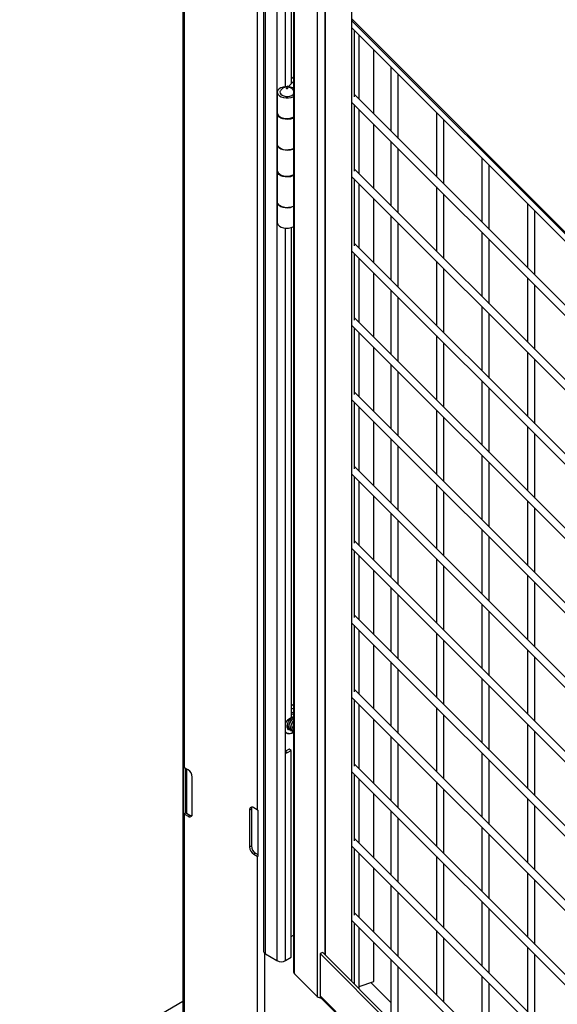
# Model space of a CAD drawing. Header units: inches. Extents: x 0.2 to 10.8, y 0.2 to 8.2.
# Tile 45 of 58: x 8.838 to 9.33, y 4.511 to 5.412. Entities that reach past the tile are written whole.
import ezdxf

# ---------------------------------------------------------------- set-up
doc = ezdxf.new("R2010")
doc.units = ezdxf.units.IN
doc.header["$MEASUREMENT"] = 0

msp = doc.modelspace()

# ---------------------------------------------------------------- linework, layer by layer
for p, q in [((8.98725, 7.66419), (8.98725, 4.42779)), ((9.06112, 7.21339), (9.06112, 4.55964)), ((9.06274, 4.55738), (9.06274, 7.21114)), ((9.07335, 7.20502), (9.07335, 4.55126)), ((9.0886, 7.19455), (9.0886, 4.54079)), ((9.08929, 4.53932), (9.08929, 7.19308)), ((9.11022, 7.17214), (9.11022, 4.51838)), ((9.11713, 7.12271), (9.11713, 4.55682)), ((9.11777, 4.55618), (9.11777, 7.12206)), ((9.14142, 7.09842), (9.14142, 4.53254)), ((8.98872, 4.7277), (8.98872, 5.70585)), ((9.0553, 5.66741), (9.0553, 4.68926)), ((9.08116, 5.35074), (9.08116, 5.66124)), ((9.08646, 5.66218), (9.08646, 5.35385)), ((9.75079, 4.80382), (9.14142, 5.41313)), ((9.14229, 5.41082), (9.75079, 4.80239)), ((9.14195, 5.4045), (9.75079, 4.79573)), ((9.14401, 5.40244), (9.14401, 5.34143)), ((9.14857, 5.33927), (9.14857, 5.39788)), ((9.16198, 5.32585), (9.16198, 5.38447)), ((9.17763, 5.36883), (9.17763, 5.31021)), ((9.1843, 5.30354), (9.1843, 5.36216)), ((9.08243, 5.35152), (9.08394, 5.35099)), ((9.0886, 5.35543), (9.08394, 5.35099)), ((9.08394, 5.35099), (9.08394, 5.35074)), ((9.0886, 5.35967), (9.08646, 5.35763)), ((9.07358, 5.34564), (9.07358, 5.32692)), ((9.75079, 4.73711), (9.14401, 5.34382)), ((9.14195, 5.33646), (9.75079, 4.72768)), ((9.14401, 5.33439), (9.14401, 5.27338)), ((9.07358, 5.32607), (9.07358, 5.298)), ((9.14857, 5.27122), (9.14857, 5.32984)), ((9.2193, 5.32716), (9.2193, 5.26855)), ((9.16198, 5.25781), (9.16198, 5.31643)), ((9.22596, 5.26188), (9.22596, 5.3205)), ((9.07358, 5.298), (9.07358, 5.27419)), ((9.17763, 5.30078), (9.17763, 5.24216)), ((9.1843, 5.2355), (9.1843, 5.29411)), ((9.26096, 5.2855), (9.26096, 5.22688)), ((9.26763, 5.22022), (9.26763, 5.27884)), ((9.07358, 5.27334), (9.07358, 5.24527)), ((9.75079, 4.66906), (9.14401, 5.27577)), ((9.14195, 5.26841), (9.75079, 4.65963)), ((9.14401, 5.26635), (9.14401, 5.20534)), ((9.14857, 5.20318), (9.14857, 5.26179)), ((9.2193, 5.25912), (9.2193, 5.2005)), ((9.22596, 5.19383), (9.22596, 5.25245)), ((9.07358, 5.24527), (9.07358, 5.22656)), ((9.16198, 5.18976), (9.16198, 5.24838)), ((9.30263, 5.24384), (9.30263, 5.18522)), ((9.3093, 5.17856), (9.3093, 5.23717)), ((9.17763, 5.23274), (9.17763, 5.17412)), ((9.1843, 5.16745), (9.1843, 5.22607)), ((9.08116, 4.76815), (9.08116, 5.22145)), ((9.08646, 5.22191), (9.08646, 4.77334)), ((9.26096, 5.21746), (9.26096, 5.15884)), ((9.75079, 4.60102), (9.14401, 5.20773)), ((9.26763, 5.15217), (9.26763, 5.21079)), ((9.14195, 5.20037), (9.75079, 4.59159)), ((9.14401, 5.1983), (9.14401, 5.13729)), ((9.14857, 5.13513), (9.14857, 5.19375)), ((9.2193, 5.19107), (9.2193, 5.13246)), ((9.16198, 5.12172), (9.16198, 5.18034)), ((9.22596, 5.12579), (9.22596, 5.18441)), ((9.30263, 5.17579), (9.30263, 5.11718)), ((9.17763, 5.16469), (9.17763, 5.10607)), ((9.3093, 5.11051), (9.3093, 5.16913)), ((9.1843, 5.09941), (9.1843, 5.15802)), ((9.26096, 5.14941), (9.26096, 5.09079)), ((9.75079, 4.53297), (9.14401, 5.13968)), ((9.26763, 5.08413), (9.26763, 5.14275)), ((9.14195, 5.13232), (9.75079, 4.52354)), ((9.14401, 5.13026), (9.14401, 5.06925)), ((9.14857, 5.06709), (9.14857, 5.1257)), ((9.2193, 5.12303), (9.2193, 5.06441)), ((9.16198, 5.05367), (9.16198, 5.11229)), ((9.22596, 5.05774), (9.22596, 5.11636)), ((9.30263, 5.10775), (9.30263, 5.04913)), ((9.3093, 5.04247), (9.3093, 5.10108)), ((9.17763, 5.09665), (9.17763, 5.03803)), ((9.1843, 5.03136), (9.1843, 5.08998)), ((9.26096, 5.08137), (9.26096, 5.02275)), ((9.75079, 4.46493), (9.14401, 5.07164)), ((9.26763, 5.01608), (9.26763, 5.0747)), ((9.14195, 5.06428), (9.75079, 4.4555)), ((9.14401, 5.06221), (9.14401, 5.0012)), ((9.14857, 4.99904), (9.14857, 5.05766)), ((9.2193, 5.05498), (9.2193, 4.99637)), ((9.22596, 4.9897), (9.22596, 5.04832)), ((9.16198, 4.98563), (9.16198, 5.04425)), ((9.30263, 5.0397), (9.30263, 4.98109)), ((9.17763, 5.0286), (9.17763, 4.96998)), ((9.3093, 4.97442), (9.3093, 5.03304)), ((9.1843, 4.96332), (9.1843, 5.02193)), ((9.26096, 5.01332), (9.26096, 4.9547)), ((9.75079, 4.39688), (9.14401, 5.00359)), ((9.26763, 4.94804), (9.26763, 5.00666)), ((9.14195, 4.99623), (9.75079, 4.38745)), ((9.14401, 4.99417), (9.14401, 4.93316)), ((9.14857, 4.931), (9.14857, 4.98961)), ((9.2193, 4.98694), (9.2193, 4.92832)), ((9.16198, 4.91758), (9.16198, 4.9762)), ((9.22596, 4.92165), (9.22596, 4.98027)), ((9.30263, 4.97166), (9.30263, 4.91304)), ((9.3093, 4.90638), (9.3093, 4.96499)), ((9.17763, 4.96056), (9.17763, 4.90194)), ((9.1843, 4.89527), (9.1843, 4.95389)), ((9.26096, 4.94528), (9.26096, 4.88666)), ((9.26763, 4.87999), (9.26763, 4.93861)), ((9.14195, 4.92819), (9.75079, 4.31941)), ((9.75079, 4.32884), (9.14401, 4.93555)), ((9.14401, 4.92612), (9.14401, 4.86511)), ((9.14857, 4.86295), (9.14857, 4.92157)), ((9.2193, 4.91889), (9.2193, 4.86028)), ((9.22596, 4.85361), (9.22596, 4.91223)), ((9.16198, 4.84954), (9.16198, 4.90816)), ((9.30263, 4.90361), (9.30263, 4.845)), ((9.17763, 4.89251), (9.17763, 4.83389)), ((9.3093, 4.83833), (9.3093, 4.89695)), ((9.1843, 4.82723), (9.1843, 4.88584)), ((9.26096, 4.87723), (9.26096, 4.81861)), ((9.75079, 4.26079), (9.14401, 4.8675)), ((9.26763, 4.81195), (9.26763, 4.87056)), ((9.14195, 4.86014), (9.75079, 4.25136)), ((9.14401, 4.85808), (9.14401, 4.79707)), ((9.14857, 4.79491), (9.14857, 4.85352)), ((9.2193, 4.85085), (9.2193, 4.79223)), ((9.16198, 4.78149), (9.16198, 4.84011)), ((9.22596, 4.78556), (9.22596, 4.84418)), ((9.30263, 4.83557), (9.30263, 4.77695)), ((9.3093, 4.77029), (9.3093, 4.8289)), ((9.17763, 4.82447), (9.17763, 4.76585)), ((9.1843, 4.75918), (9.1843, 4.8178)), ((9.26096, 4.80919), (9.26096, 4.75057)), ((9.26763, 4.7439), (9.26763, 4.80252)), ((9.75079, 4.19275), (9.14401, 4.79946)), ((9.08765, 4.78493), (9.08653, 4.78558)), ((9.14195, 4.7921), (9.75079, 4.18332)), ((9.14401, 4.79003), (9.14401, 4.72902)), ((9.14857, 4.72686), (9.14857, 4.78548)), ((9.08786, 4.78169), (9.08646, 4.78182)), ((9.08646, 4.77891), (9.08694, 4.77863)), ((9.08646, 4.77783), (9.08694, 4.77863)), ((9.08694, 4.77863), (9.0886, 4.77836)), ((9.0886, 4.78126), (9.08786, 4.78169)), ((9.2193, 4.7828), (9.2193, 4.72419)), ((9.22596, 4.71752), (9.22596, 4.77614)), ((9.08116, 4.74264), (9.08116, 4.76815)), ((9.08646, 4.77334), (9.083, 4.77134)), ((9.16198, 4.71345), (9.16198, 4.77207)), ((9.30263, 4.76752), (9.30263, 4.70891)), ((9.08392, 4.75894), (9.08116, 4.75939)), ((9.08423, 4.76286), (9.08443, 4.76274)), ((9.08571, 4.76269), (9.08448, 4.76281)), ((9.08586, 4.76191), (9.08607, 4.7618)), ((9.0888, 4.76078), (9.08694, 4.75899)), ((9.17763, 4.75642), (9.17763, 4.6978)), ((9.3093, 4.70224), (9.3093, 4.76086)), ((9.1843, 4.69114), (9.1843, 4.74975)), ((9.0844, 4.74476), (9.08116, 4.74289)), ((9.08116, 4.55126), (9.08116, 4.74264)), ((9.08116, 4.74264), (9.083, 4.74157)), ((9.083, 4.74157), (9.08646, 4.74357)), ((9.08646, 4.74357), (9.0844, 4.74476)), ((9.08646, 4.55432), (9.08646, 4.74357)), ((9.26096, 4.74114), (9.26096, 4.68252)), ((9.75079, 4.1247), (9.14401, 4.73141)), ((9.26763, 4.67586), (9.26763, 4.73447)), ((8.98818, 4.68554), (8.98818, 4.72807)), ((8.99196, 4.72583), (8.98872, 4.7277)), ((8.98993, 4.68656), (8.98993, 4.727)), ((8.99042, 4.72671), (8.99042, 4.68616)), ((9.14195, 4.72405), (9.75079, 4.11527)), ((9.14401, 4.72199), (9.14401, 4.66098)), ((8.99579, 4.68551), (8.99579, 4.7192)), ((9.14857, 4.65882), (9.14857, 4.71743)), ((9.2193, 4.71476), (9.2193, 4.65614)), ((9.16198, 4.6454), (9.16198, 4.70402)), ((9.22596, 4.64947), (9.22596, 4.70809)), ((9.30263, 4.69948), (9.30263, 4.64086)), ((8.98818, 4.68554), (8.98993, 4.68656)), ((8.98872, 4.42575), (8.98872, 4.68517)), ((8.98872, 4.68517), (8.99196, 4.6833)), ((8.99042, 4.68616), (8.99367, 4.68429)), ((8.99196, 4.6833), (8.99367, 4.68429)), ((9.04994, 4.68991), (9.04823, 4.68892)), ((9.04823, 4.68892), (9.04823, 4.65524)), ((9.04994, 4.68991), (9.04994, 4.65622)), ((9.0553, 4.68926), (9.05206, 4.69113)), ((9.05594, 4.68895), (9.05594, 4.64642)), ((9.17763, 4.68837), (9.17763, 4.62976)), ((9.3093, 4.6342), (9.3093, 4.69281)), ((9.1843, 4.62309), (9.1843, 4.68171)), ((9.26096, 4.6731), (9.26096, 4.61448)), ((9.26763, 4.60781), (9.26763, 4.66643)), ((9.75079, 4.05666), (9.14401, 4.66337)), ((9.04823, 4.65524), (9.04994, 4.65622)), ((9.05377, 4.64959), (9.05206, 4.6486)), ((9.05206, 4.6486), (9.0553, 4.64673)), ((9.05377, 4.64959), (9.05594, 4.64834)), ((9.14195, 4.65601), (9.75079, 4.04723)), ((9.14401, 4.65394), (9.14401, 4.59293)), ((9.14857, 4.59077), (9.14857, 4.64939)), ((9.0553, 4.64673), (9.0553, 4.38731)), ((9.2193, 4.64671), (9.2193, 4.5881)), ((9.22596, 4.58143), (9.22596, 4.64005)), ((9.16198, 4.57736), (9.16198, 4.63598)), ((9.30263, 4.63143), (9.30263, 4.57282)), ((9.3093, 4.56615), (9.3093, 4.62477)), ((9.17763, 4.62033), (9.17763, 4.56171)), ((9.1843, 4.55505), (9.1843, 4.61366)), ((9.26096, 4.60505), (9.26096, 4.54643)), ((9.75079, 3.98861), (9.14401, 4.59532)), ((9.26763, 4.53977), (9.26763, 4.59838)), ((9.14195, 4.58796), (9.75079, 3.97918)), ((9.14401, 4.5859), (9.14401, 4.52994)), ((9.14857, 4.52632), (9.14857, 4.58134)), ((9.2193, 4.57867), (9.2193, 4.52005)), ((9.08646, 4.5732), (9.0886, 4.57444)), ((9.16198, 4.53203), (9.16198, 4.56793)), ((9.22596, 4.51338), (9.22596, 4.572)), ((9.11537, 4.55858), (9.11278, 4.55771)), ((9.11537, 4.55858), (9.77683, 3.89719)), ((9.30263, 4.56339), (9.30263, 4.50477)), ((9.06237, 4.38731), (9.06237, 4.55762)), ((9.06274, 4.55738), (9.07335, 4.55126)), ((9.08116, 4.55126), (9.08646, 4.55432)), ((9.77423, 3.89633), (9.11278, 4.55771)), ((9.11278, 4.55771), (9.11278, 4.5191)), ((9.17763, 4.55228), (9.17763, 4.49633)), ((9.3093, 4.49811), (9.3093, 4.55672)), ((9.1843, 4.4906), (9.1843, 4.54562)), ((9.08929, 4.53932), (9.11022, 4.51838)), ((9.14857, 4.52756), (9.16198, 4.53203)), ((9.15938, 4.53117), (9.17763, 4.51292)), ((9.26096, 4.53701), (9.26096, 4.47839)), ((9.26763, 4.47172), (9.26763, 4.53034)), ((8.83787, 4.42779), (8.98725, 4.51403)), ((9.77423, 3.85772), (9.11278, 4.5191)), ((9.11354, 4.5171), (9.775, 3.85571))]:
    msp.add_line(p, q)
at = {"flags": 128}
for points in [[(9.0886, 5.34944), (9.0879, 5.34978), (9.08585, 5.35044), (9.08357, 5.35077), (9.08122, 5.35075), (9.07896, 5.35038), (9.07695, 5.34968), (9.07532, 5.3487), (9.07419, 5.34751), (9.07363, 5.34619), (9.07369, 5.34484), (9.07435, 5.34354), (9.07558, 5.34238), (9.07729, 5.34145), (9.07935, 5.3408), (9.08164, 5.34049), (9.08399, 5.34053), (9.08624, 5.34092), (9.08823, 5.34164), (9.0886, 5.34183)], [(9.07627, 5.34664), (9.07606, 5.346), (9.07616, 5.34488), (9.07683, 5.34383), (9.078, 5.34294), (9.07958, 5.34229), (9.08142, 5.34193), (9.08336, 5.34191), (9.08523, 5.34221), (9.08686, 5.34282), (9.0881, 5.34368), (9.0886, 5.34427)], [(9.07358, 5.32692), (9.07369, 5.32612), (9.07435, 5.32482), (9.07558, 5.32367), (9.07729, 5.32273), (9.07935, 5.32209), (9.08164, 5.32178), (9.08399, 5.32182), (9.08624, 5.32221), (9.08823, 5.32293), (9.0886, 5.32312)], [(9.0886, 5.32227), (9.08769, 5.32184), (9.0856, 5.32121), (9.08331, 5.32092), (9.08096, 5.32098), (9.07872, 5.32139), (9.07675, 5.32213), (9.07517, 5.32313), (9.0741, 5.32434), (9.07361, 5.32567), (9.07361, 5.3265)], [(9.0886, 5.2942), (9.08823, 5.29401), (9.08624, 5.29329), (9.08399, 5.2929), (9.08164, 5.29286), (9.07935, 5.29317), (9.07729, 5.29381), (9.07558, 5.29475), (9.07435, 5.2959), (9.07369, 5.2972), (9.07358, 5.298)], [(9.07358, 5.298), (9.07361, 5.2976), (9.0741, 5.29627), (9.07517, 5.29506), (9.07675, 5.29406), (9.07872, 5.29332), (9.08096, 5.29291), (9.08331, 5.29285), (9.0856, 5.29314), (9.08769, 5.29377), (9.0886, 5.2942)], [(9.07358, 5.27419), (9.07369, 5.27339), (9.07435, 5.27209), (9.07558, 5.27093), (9.07729, 5.27), (9.07935, 5.26935), (9.08164, 5.26904), (9.08399, 5.26908), (9.08624, 5.26948), (9.08823, 5.27019), (9.0886, 5.27038)], [(9.0886, 5.26953), (9.08769, 5.2691), (9.0856, 5.26848), (9.08331, 5.26818), (9.08096, 5.26825), (9.07872, 5.26866), (9.07675, 5.26939), (9.07517, 5.2704), (9.0741, 5.2716), (9.07361, 5.27293), (9.07361, 5.27376)], [(9.0886, 5.24146), (9.08823, 5.24128), (9.08624, 5.24056), (9.08399, 5.24017), (9.08164, 5.24012), (9.07935, 5.24044), (9.07729, 5.24108), (9.07558, 5.24201), (9.07435, 5.24317), (9.07369, 5.24447), (9.07358, 5.24527)], [(9.07358, 5.24527), (9.07361, 5.24486), (9.0741, 5.24354), (9.07517, 5.24233), (9.07675, 5.24132), (9.07872, 5.24059), (9.08096, 5.24018), (9.08331, 5.24012), (9.0856, 5.24041), (9.08769, 5.24104), (9.0886, 5.24146)], [(9.07358, 5.22656), (9.07369, 5.22576), (9.07435, 5.22446), (9.07558, 5.2233), (9.07729, 5.22237), (9.07935, 5.22172), (9.08164, 5.22141), (9.08399, 5.22145), (9.08624, 5.22185), (9.08823, 5.22256), (9.0886, 5.22275)], [(9.08567, 4.76211), (9.08515, 4.76211), (9.08401, 4.76251), (9.08319, 4.76343), (9.08276, 4.76479), (9.08276, 4.76647), (9.08319, 4.76833), (9.08401, 4.7702), (9.08515, 4.77191), (9.08651, 4.77331), (9.08797, 4.77428), (9.0886, 4.77454)], [(9.08313, 4.76395), (9.08334, 4.76361), (9.08337, 4.76357)], [(9.14834, 4.52562), (9.14845, 4.52582), (9.14857, 4.52632)]]:
    msp.add_lwpolyline(points, dxfattribs=at)
for centre, radius, start, end in [((9.14456, 5.413), 0.00315, 177.68586, 223.91013), ((9.08523, 4.78073), 0.00485, 45.9088, 75.28659), ((9.0925, 4.76835), 0.00989, 113.23819, 127.69675), ((9.08515, 4.76797), 0.004, 122.60548, 177.39452), ((9.08422, 4.76258), 0.00366, 212.96189, 265.21761), ((9.08395, 4.76635), 0.00742, 269.78393, 308.89862), ((9.08519, 4.76496), 0.00231, 240.36629, 264.95577), ((9.08939, 4.76362), 0.00326, 174.24843, 235.13479), ((9.08228, 4.74245), 0.00114, 170.78596, 309.20329), ((8.99077, 4.73129), 0.00413, 231.13055, 240.19892), ((8.98747, 4.71882), 0.00832, 2.60548, 57.39452), ((8.99077, 4.68876), 0.00413, 231.13055, 240.19892), ((8.99133, 4.68779), 0.00187, 221.37841, 240.84018), ((8.99345, 4.68513), 0.00237, 230.79671, 9.21404), ((8.99547, 4.68714), 0.00337, 237.66754, 268.48909), ((9.05057, 4.6893), 0.00237, 50.79671, 189.21404), ((9.05331, 4.69004), 0.00337, 151.50744, 182.33558), ((9.05794, 4.69387), 0.00531, 240.15548, 247.82929), ((9.05655, 4.65562), 0.00832, 182.60548, 237.39452), ((9.05826, 4.6566), 0.00832, 182.60548, 237.39452), ((9.05794, 4.65134), 0.00531, 240.15548, 247.82929), ((9.06389, 4.55991), 0.00278, 185.6948, 245.62534), ((9.07725, 4.55879), 0.00849, 242.60967, 297.39033), ((9.09068, 4.54086), 0.00208, 181.85921, 227.93771), ((9.11414, 4.52301), 0.00606, 229.71569, 265.52471), ((9.11551, 4.51899), 0.00274, 177.68586, 223.91013)]:
    msp.add_arc(centre, radius, start, end)
for points, knots in [([(9.08254, 5.35051), (9.08188, 5.35046), (9.08095, 5.35039), (9.07963, 5.34993), (9.07851, 5.34934), (9.07736, 5.34833), (9.07659, 5.3474), (9.07636, 5.34677), (9.07631, 5.34665)], [0, 0, 0, 0, 0.252843, 0.360792, 0.54247, 0.738042, 0.951086, 1, 1, 1, 1]), ([(9.08253, 5.34874), (9.08239, 5.34874), (9.08226, 5.34877), (9.08207, 5.34889), (9.08202, 5.34896), (9.08202, 5.34912), (9.08208, 5.3492), (9.08228, 5.34931), (9.08241, 5.34934), (9.08255, 5.34934)], [0, 0, 0, 0, 0.25, 0.25, 0.5, 0.5, 0.75, 0.75, 1, 1, 1, 1]), ([(9.08255, 5.34934), (9.08284, 5.34933), (9.08307, 5.3492), (9.08305, 5.34886), (9.08282, 5.34873), (9.08253, 5.34874)], [0, 0, 0, 0, 0.5, 0.5, 1, 1, 1, 1]), ([(9.0886, 5.34691), (9.0885, 5.34714), (9.08815, 5.3479), (9.08714, 5.3489), (9.08588, 5.34975), (9.08459, 5.35025), (9.08351, 5.35048), (9.0828, 5.3505), (9.08254, 5.35051)], [0, 0, 0, 0, 0.102393, 0.336505, 0.560654, 0.713882, 0.893765, 1, 1, 1, 1]), ([(9.0827, 4.76602), (9.0827, 4.76563), (9.08274, 4.76525), (9.08288, 4.76456), (9.08299, 4.76424), (9.08313, 4.76395)], [0, 0, 0, 0, 0.5, 0.5, 1, 1, 1, 1]), ([(9.08427, 4.76293), (9.08401, 4.76308), (9.08337, 4.76345), (9.08287, 4.76435), (9.08281, 4.76513), (9.0828, 4.76531)], [0, 0, 0, 0, 0.333139, 0.847102, 1, 1, 1, 1]), ([(9.08516, 4.76251), (9.08506, 4.76252), (9.08447, 4.76255), (9.08368, 4.76325), (9.08298, 4.76458), (9.08277, 4.76629), (9.08303, 4.76752), (9.08315, 4.76808)], [0, 0, 0, 0, 0.050189, 0.299738, 0.549167, 0.798566, 1, 1, 1, 1]), ([(9.08313, 4.7662), (9.08326, 4.76573), (9.08345, 4.76501), (9.08403, 4.76482), (9.08422, 4.76475)], [0, 0, 0, 0, 0.664241, 1, 1, 1, 1]), ([(9.08591, 4.76199), (9.08565, 4.76213), (9.08499, 4.7625), (9.08442, 4.76378), (9.08422, 4.76558), (9.08456, 4.76764), (9.08539, 4.7697), (9.08659, 4.77154), (9.08769, 4.77267), (9.08834, 4.77311), (9.0885, 4.77322)], [0, 0, 0, 0, 0.092907, 0.236243, 0.379562, 0.522964, 0.666314, 0.809635, 0.953033, 1, 1, 1, 1]), ([(9.0869, 4.76156), (9.08677, 4.76157), (9.08614, 4.76159), (9.08532, 4.7623), (9.08461, 4.76364), (9.08442, 4.76547), (9.08477, 4.76752), (9.0856, 4.76958), (9.08679, 4.77142), (9.08786, 4.77252), (9.08848, 4.77294), (9.0886, 4.77303)], [0, 0, 0, 0, 0.0358628, 0.1687917, 0.3016567, 0.4345062, 0.5674327, 0.7003106, 0.8331614, 0.9660839, 1, 1, 1, 1]), ([(9.08753, 4.76095), (9.08718, 4.76123), (9.08646, 4.76178), (9.08594, 4.76333), (9.0859, 4.76523), (9.08641, 4.76731), (9.08734, 4.76934), (9.0882, 4.77042), (9.08863, 4.77096)], [0, 0, 0, 0, 0.163479, 0.331633, 0.499806, 0.668059, 0.836212, 1, 1, 1, 1]), ([(9.08615, 4.76395), (9.08617, 4.76458), (9.0862, 4.76585), (9.08691, 4.76791), (9.08772, 4.76951), (9.08834, 4.7702), (9.0885, 4.77038)], [0, 0, 0, 0, 0.291674, 0.591831, 0.891848, 1, 1, 1, 1]), ([(9.0886, 4.76765), (9.08838, 4.76714), (9.08784, 4.76587), (9.08775, 4.76389), (9.08811, 4.76254), (9.0886, 4.76222), (9.08866, 4.76218)], [0, 0, 0, 0, 0.246122, 0.600493, 0.949447, 1, 1, 1, 1]), ([(9.08866, 4.76218), (9.08849, 4.76239), (9.0881, 4.76289), (9.0879, 4.76414), (9.08802, 4.76567), (9.08842, 4.7667), (9.0886, 4.76718)], [0, 0, 0, 0, 0.195728, 0.471633, 0.751258, 1, 1, 1, 1]), ([(9.0886, 4.76123), (9.08822, 4.76135), (9.08741, 4.76161), (9.0866, 4.76261), (9.08629, 4.76352), (9.08615, 4.76395)], [0, 0, 0, 0, 0.3225983, 0.6796824, 1, 1, 1, 1]), ([(9.0886, 4.76079), (9.08836, 4.76077), (9.08797, 4.76075), (9.08765, 4.76089), (9.08753, 4.76095)], [0, 0, 0, 0, 0.611106, 1, 1, 1, 1])]:
    msp.add_open_spline(points, degree=3, knots=knots)
msp.add_open_spline([(9.08694, 4.75899), (9.08614, 4.75886), (9.08517, 4.75882), (9.08392, 4.75894)], degree=3)

doc.saveas('drawing.dxf')
